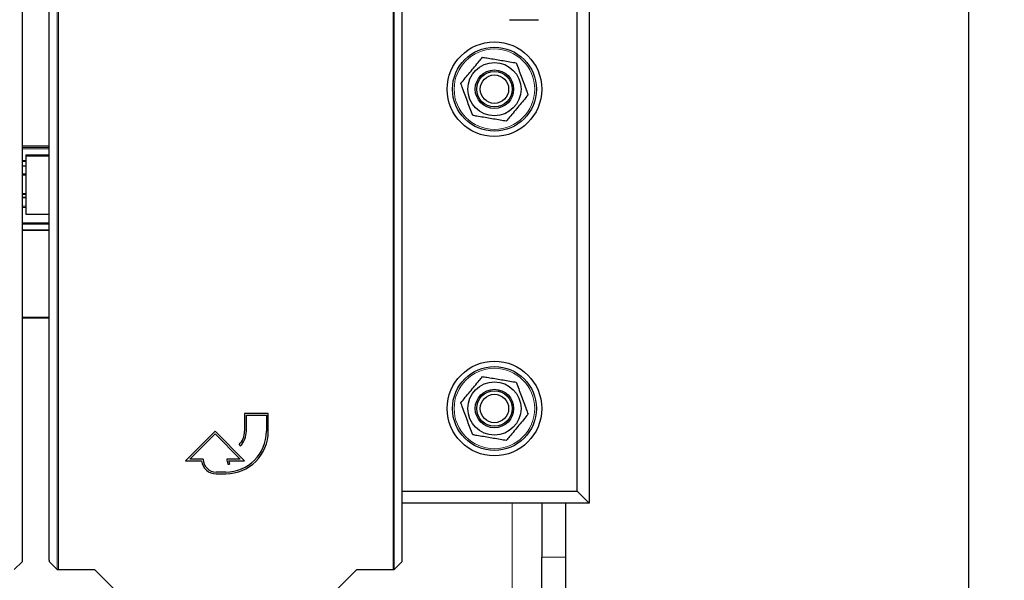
# Model space of a CAD drawing. Header units: millimetres. Extents: x 5 to 418, y 2 to 292.
# Tile 16 of 93: x 124 to 152, y 104 to 120. Entities that reach past the tile are written whole.
import ezdxf

# ---------------------------------------------------------------- set-up
doc = ezdxf.new("R2010")
doc.units = ezdxf.units.MM
doc.layers.add('SLD-0', color=7, linetype='Continuous')
doc.styles.add('SLDTEXTSTYLE0', font='TXT', dxfattribs={"width": 0.605})
doc.dimstyles.new('SLDDIMSTYLE1', dxfattribs={"dimtxt": 3.5, "dimasz": 3.302, "dimexe": 0, "dimexo": 0.0625, "dimgap": 0.875, "dimtad": 1, "dimdec": 0, "dimlfac": 6, "dimrnd": 1e-09, "dimzin": 12, "dimdsep": 46, "dimtxsty": 'SLDTEXTSTYLE0', "dimsah": 1, "dimcen": 0.09, "dimadec": 0, "dimazin": 3, "dimtfac": 1, "dimtofl": 0, "dimtmove": 0, "dimatfit": 3, "dimfxl": 1, "dimfrac": 2, "dimtolj": 1, "dimtzin": 12, "dimarcsym": 0})

# ---------------------------------------------------------------- blocks, each defined once
blk = doc.blocks.new('_D_1')
at = {"layer": 'SLD-0', "color": 7}
for p, q in [((138.33, 260.307), (152.205, 260.307)), ((151.205, 88.91), (151.205, 260.307)), ((129.652, 88.91), (152.205, 88.91))]:
    blk.add_line(p, q, dxfattribs=at)
for points in [[(151.205, 260.307), (150.697, 257.005), (151.713, 257.005)], [(151.205, 88.91), (151.713, 92.212), (150.697, 92.212)]]:
    blk.add_solid(points, dxfattribs=at)
at = {"layer": 'SLD-0', "color": 7, "insert": (146.694, 169.261), "char_height": 3.5, "attachment_point": 1, "rotation": 90, "style": 'SLDTEXTSTYLE0'}
blk.add_mtext('1028', dxfattribs=at)

msp = doc.modelspace()

# ---------------------------------------------------------------- linework, layer by layer
at = {"color": 7, "linetype": 'Continuous', "lineweight": 18}
for p, q in [((125.5019, 104.3546), (125.5019, 126.2659)), ((125.5352, 126.2659), (125.5352, 104.354)), ((134.9697, 104.354), (134.9697, 126.2659)), ((135.003, 126.2659), (135.003, 104.3546)), ((124.5194, 116.2904), (125.2741, 116.2904)), ((125.2741, 116.2571), (124.5194, 116.2571)), ((124.5194, 116.2439), (125.2741, 116.2439)), ((125.2741, 116.2048), (124.5194, 116.2048)), ((124.5194, 115.8795), (124.6158, 115.8795)), ((124.6158, 115.8539), (124.5194, 115.8539)), ((124.5194, 115.7289), (124.6158, 115.7289)), ((124.6158, 115.4679), (124.5194, 115.4679)), ((124.5194, 114.9524), (124.6158, 114.9524)), ((124.5194, 114.8255), (124.6158, 114.8255)), ((124.5194, 114.5905), (124.6158, 114.5905)), ((124.6158, 114.5592), (124.5194, 114.5592)), ((124.5194, 114.126), (125.2741, 114.126)), ((125.2741, 114.0984), (124.5194, 114.0984)), ((124.5194, 111.4623), (125.2741, 111.4623)), ((125.2741, 111.4326), (124.5194, 111.4326)), ((138.3297, 106.2237), (138.3297, 98.6404)), ((139.163, 104.7026), (139.8297, 104.7026))]:
    msp.add_line(p, q, dxfattribs=at)
at = {"color": 7, "linetype": 'Continuous', "lineweight": 25}
for p, q in [((124.5194, 104.6152), (124.5194, 121.1902)), ((125.2741, 104.6152), (125.2741, 121.1902)), ((135.2308, 104.6152), (135.2308, 121.1902)), ((140.163, 106.5571), (140.163, 120.2237)), ((140.4964, 120.2237), (140.4964, 106.2237)), ((138.2505, 119.8487), (138.7391, 119.8487)), ((138.7391, 119.8487), (139.0755, 119.8487)), ((124.6158, 116.04), (125.2741, 116.04)), ((124.6158, 116.04), (124.6158, 116.0111)), ((124.6158, 116.0111), (125.2741, 116.0111)), ((124.6158, 116.0111), (124.6158, 114.3697)), ((124.5194, 115.7269), (124.6158, 115.7269)), ((124.5194, 115.507), (124.6158, 115.507)), ((124.6158, 114.9249), (124.5194, 114.9249)), ((124.6158, 114.8333), (124.5194, 114.8333)), ((124.6158, 114.3697), (125.2741, 114.3697)), ((124.5194, 114.091), (125.2741, 114.091)), ((125.2741, 113.9157), (124.5194, 113.9157)), ((125.2741, 113.9067), (124.5194, 113.9067)), ((131.4525, 108.7491), (130.7858, 108.7491)), ((130.7858, 108.7491), (130.7858, 108.2491)), ((130.8358, 108.2491), (130.8358, 108.6991)), ((130.8358, 108.6991), (131.4025, 108.6991)), ((131.4025, 108.6991), (131.4025, 108.2491)), ((131.4525, 108.2491), (131.4525, 108.7491)), ((129.9525, 108.2491), (129.1191, 107.4157)), ((129.2398, 107.4657), (129.9525, 108.1784)), ((130.7858, 107.4157), (129.9525, 108.2491)), ((129.9525, 108.1784), (130.6651, 107.4657)), ((130.6296, 107.872), (130.6649, 107.8366)), ((129.6191, 107.4657), (129.2398, 107.4657)), ((130.6651, 107.4657), (130.2858, 107.4657)), ((129.1191, 107.4157), (129.5721, 107.4157)), ((130.3126, 107.3257), (130.3626, 107.3257)), ((130.3355, 107.4157), (130.7858, 107.4157)), ((130.2525, 107.0991), (129.9858, 107.0991)), ((129.9858, 107.0491), (130.2525, 107.0491)), ((135.2308, 106.5571), (140.163, 106.5571)), ((140.163, 106.5571), (140.4964, 106.2237)), ((140.4964, 106.2237), (135.2308, 106.2237)), ((139.163, 106.2237), (139.163, 104.7026)), ((139.8297, 106.2237), (139.8297, 104.7026)), ((139.163, 101.8158), (139.163, 104.7026)), ((139.8297, 104.7026), (139.8297, 101.8158)), ((124.2916, 104.3546), (124.5189, 104.5818)), ((125.2747, 104.5818), (125.5019, 104.3546)), ((135.003, 104.3546), (135.2303, 104.5818)), ((125.5352, 104.354), (126.5559, 104.354)), ((126.5559, 104.354), (127.1667, 103.7433)), ((133.3382, 103.7433), (133.949, 104.354)), ((133.949, 104.354), (134.9697, 104.354))]:
    msp.add_line(p, q, dxfattribs=at)
for centre, radius in [((137.8297, 117.8904), 1.3333), ((137.8297, 117.8904), 1.1833), ((137.8297, 117.8904), 0.75), ((137.8297, 117.8904), 0.5417), ((137.8297, 117.8904), 0.5), ((137.8297, 117.8904), 0.4), ((137.8297, 108.8904), 1.3333), ((137.8297, 108.8904), 1.1833), ((137.8297, 108.8904), 0.75), ((137.8297, 108.8904), 0.5417), ((137.8297, 108.8904), 0.5), ((137.8297, 108.8904), 0.4)]:
    msp.add_circle(centre, radius, dxfattribs=at)
at = {"color": 7, "linetype": 'Continuous', "lineweight": 18}
for centre in [(137.8297, 117.8904), (137.8297, 108.8904)]:
    msp.add_circle(centre, 1.1352, dxfattribs=at)
at = {"color": 7, "linetype": 'Continuous', "lineweight": 25}
for centre, radius, start, end in [((130.2525, 108.2491), 1.2, 270, 360), ((130.2525, 108.2491), 1.15, 270, 360), ((130.2525, 108.2491), 0.5333, 315, 360), ((130.2525, 108.2491), 0.5833, 315, 360), ((129.9858, 107.4657), 0.3667, 180, 270), ((130.6651, 107.4657), 0.3793, 180, 201.66618), ((129.9858, 107.4657), 0.4167, 186.8921, 270), ((130.6651, 107.4657), 0.3333, 188.62693, 204.84083)]:
    msp.add_arc(centre, radius, start, end, dxfattribs=at)
for centre, major_axis, start_param, end_param in [((124.5189, 104.6152), (0, 0.0333), 3.1590459, 4.712389), ((125.2747, 104.6152), (0, 0.0333), 1.5707963, 3.1241394), ((135.2302, 104.6152), (0, 0.0333), 3.1590459, 4.712389), ((125.5352, 104.3546), (0.0333, 0), 3.1590459, 4.712389), ((134.9697, 104.3546), (0.0333, 0), 4.712389, 6.265732)]:
    msp.add_ellipse(centre, major_axis=major_axis, ratio=0.0174551, start_param=start_param, end_param=end_param, dxfattribs=at)
for points, knots in [([(136.881, 118.0512), (136.9662, 118.1542), (137.1394, 118.3633), (137.3467, 118.6137), (137.4643, 118.7558), (137.4946, 118.7924)], [0, 0, 0, 0, 0.41855302, 0.8501562, 1, 1, 1, 1]), ([(137.4946, 118.7924), (137.5339, 118.7858), (137.6335, 118.7689), (137.7954, 118.7414), (137.9815, 118.7099), (138.1697, 118.678), (138.324, 118.6518), (138.4148, 118.6364), (138.4433, 118.6316)], [0, 0, 0, 0, 0.1255517, 0.317971, 0.5116259, 0.7095432, 0.9088896, 1, 1, 1, 1]), ([(138.4433, 118.6316), (138.4899, 118.5063), (138.5844, 118.2518), (138.6976, 117.947), (138.7619, 117.7741), (138.7784, 117.7295)], [0, 0, 0, 0, 0.41855302, 0.8501562, 1, 1, 1, 1]), ([(137.216, 117.1492), (137.1695, 117.2745), (137.075, 117.529), (136.9617, 117.8338), (136.8975, 118.0067), (136.881, 118.0512)], [0, 0, 0, 0, 0.418553, 0.8501562, 1, 1, 1, 1]), ([(138.7784, 117.7295), (138.6932, 117.6266), (138.52, 117.4175), (138.3127, 117.167), (138.1951, 117.025), (138.1647, 116.9884)], [0, 0, 0, 0, 0.41855302, 0.8501562, 1, 1, 1, 1]), ([(138.1647, 116.9884), (138.1362, 116.9932), (138.0475, 117.0082), (137.8968, 117.0338), (137.7108, 117.0653), (137.5225, 117.0972), (137.357, 117.1253), (137.2553, 117.1425), (137.216, 117.1492)], [0, 0, 0, 0, 0.0911104, 0.2836071, 0.4772628, 0.6751076, 0.8744482, 1, 1, 1, 1]), ([(136.881, 109.0512), (136.9662, 109.1542), (137.1394, 109.3633), (137.3467, 109.6137), (137.4643, 109.7558), (137.4946, 109.7924)], [0, 0, 0, 0, 0.41855302, 0.8501562, 1, 1, 1, 1]), ([(137.4946, 109.7924), (137.5339, 109.7858), (137.6335, 109.7689), (137.7954, 109.7414), (137.9815, 109.7099), (138.1697, 109.678), (138.324, 109.6518), (138.4148, 109.6364), (138.4433, 109.6316)], [0, 0, 0, 0, 0.1255517, 0.317971, 0.5116259, 0.7095432, 0.9088896, 1, 1, 1, 1]), ([(138.4433, 109.6316), (138.4899, 109.5063), (138.5844, 109.2518), (138.6976, 108.947), (138.7619, 108.7741), (138.7784, 108.7295)], [0, 0, 0, 0, 0.41855302, 0.8501562, 1, 1, 1, 1]), ([(137.216, 108.1492), (137.1695, 108.2745), (137.075, 108.529), (136.9617, 108.8338), (136.8975, 109.0067), (136.881, 109.0512)], [0, 0, 0, 0, 0.418553, 0.8501562, 1, 1, 1, 1]), ([(138.7784, 108.7295), (138.6932, 108.6266), (138.52, 108.4175), (138.3127, 108.167), (138.1951, 108.025), (138.1647, 107.9884)], [0, 0, 0, 0, 0.418553, 0.8501562, 1, 1, 1, 1]), ([(138.1647, 107.9884), (138.1362, 107.9932), (138.0475, 108.0082), (137.8968, 108.0338), (137.7108, 108.0653), (137.5225, 108.0972), (137.357, 108.1253), (137.2553, 108.1425), (137.216, 108.1492)], [0, 0, 0, 0, 0.0911104, 0.2836071, 0.4772628, 0.6751076, 0.8744482, 1, 1, 1, 1])]:
    msp.add_open_spline(points, degree=3, knots=knots, dxfattribs=at)

# ---------------------------------------------------------------- dimensions: what is measured, and where the dimension line sits
at = {"layer": 'SLD-0', "color": 7}
dim = msp.add_linear_dim(base=(151.2053, 260.3071), p1=(129.6515, 88.9099), p2=(138.3297, 260.3071), angle=90, dimstyle='SLDDIMSTYLE1', dxfattribs=at)
dim.commit()
dim.dimension.update_dxf_attribs({"geometry": '_D_1', "text_midpoint": (151.2053, 174.6085), "dimtype": 160})

doc.saveas('drawing.dxf')
